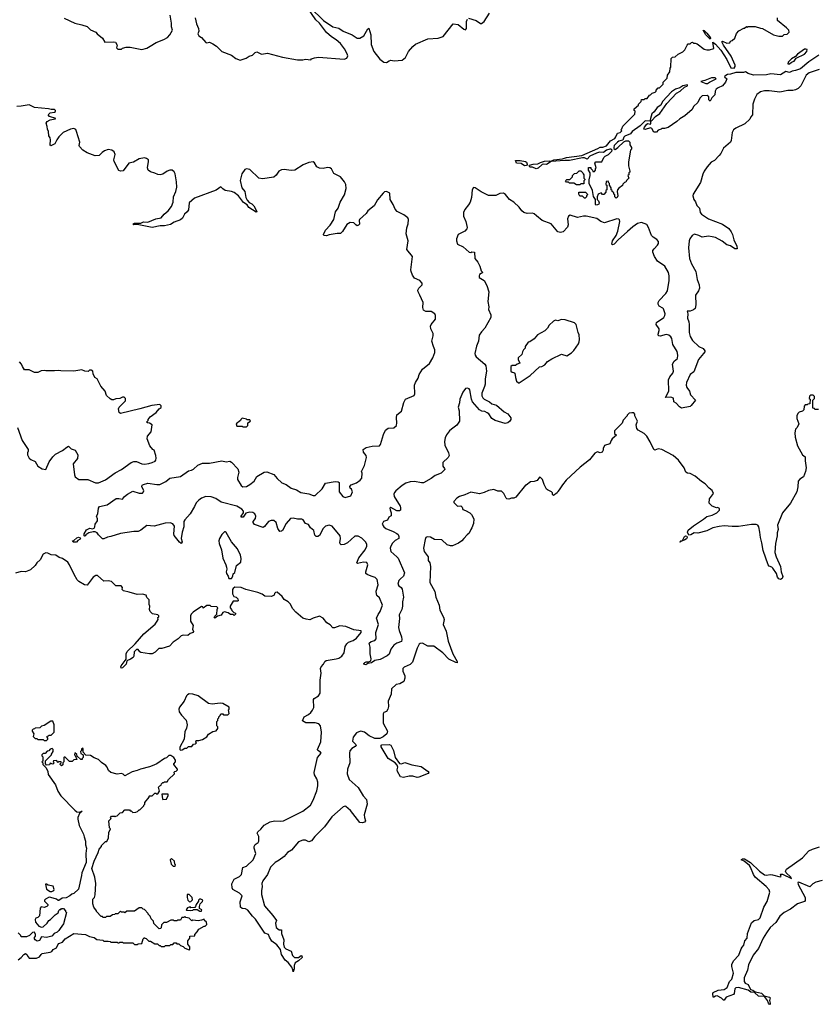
# Model space of a CAD drawing. Extents: x 2206940 to 2356632, y 511582 to 673215.
# Tile 207 of 228: x 2331709 to 2340783, y 617722 to 628906. Entities that reach past the tile are written whole.
import ezdxf

# ---------------------------------------------------------------- set-up
doc = ezdxf.new("R2010")
doc.units = 0

msp = doc.modelspace()

# ---------------------------------------------------------------- linework, layer by layer
at = {"layer": '0CON10XD'}
for points in [[(2332215, 628924), (2332335, 628866), (2332415, 628849), (2332477, 628827), (2332515, 628789), (2332574, 628764), (2332588, 628745), (2332648, 628695), (2332675, 628651), (2332774, 628654), (2332799, 628649), (2332817, 628615), (2332810, 628585), (2332825, 628570), (2332865, 628570), (2332878, 628582), (2332918, 628592), (2332965, 628592), (2333095, 628568), (2333155, 628582), (2333190, 628605), (2333260, 628645), (2333345, 628680), (2333388, 628705), (2333416, 628734), (2333443, 628787), (2333433, 628823), (2333432, 628865), (2333417, 628957)], [(2333702, 628925), (2333717, 628857), (2333740, 628805), (2333744, 628775), (2333734, 628744), (2333744, 628724), (2333775, 628703), (2333825, 628647), (2333835, 628643), (2333865, 628650), (2333905, 628633), (2333944, 628604), (2334006, 628546), (2334114, 628504), (2334164, 628464), (2334215, 628446), (2334281, 628469), (2334315, 628493), (2334355, 628504), (2334385, 628533), (2334405, 628541), (2334456, 628516), (2334525, 628527), (2334695, 628481), (2334865, 628448), (2334925, 628450), (2334955, 628458), (2335015, 628450), (2335025, 628460), (2335058, 628472), (2335105, 628479), (2335395, 628456), (2335425, 628470), (2335436, 628495), (2335429, 628519), (2335398, 628575), (2335352, 628635), (2335305, 628677), (2335250, 628710), (2335195, 628762), (2335116, 628865), (2335074, 628904), (2334982, 629035)], [(2335010, 629045), (2335162, 628895), (2335265, 628826), (2335335, 628811), (2335385, 628777), (2335485, 628732), (2335544, 628695), (2335573, 628697), (2335617, 628723), (2335665, 628802), (2335675, 628808), (2335699, 628735), (2335704, 628624), (2335734, 628545), (2335799, 628459), (2335845, 628423), (2335875, 628421), (2335905, 628440), (2335925, 628447), (2335965, 628440), (2336055, 628447), (2336093, 628475), (2336127, 628545), (2336175, 628602), (2336205, 628627), (2336345, 628688), (2336465, 628694), (2336522, 628715), (2336635, 628860), (2336691, 628851), (2336755, 628798), (2336775, 628790), (2336786, 628804), (2336787, 628885), (2336795, 628910)], [(2336808, 628922), (2336895, 628897), (2336944, 628864), (2336955, 628863), (2336986, 628884), (2337045, 628978)], [(2338278, 627442), (2338305, 627458), (2338335, 627457), (2338376, 627474), (2338421, 627529), (2338469, 627555), (2338484, 627575), (2338502, 627618), (2338530, 627625), (2338550, 627645), (2338540, 627655), (2338550, 627665), (2338560, 627695), (2338698, 627832), (2338700, 627865), (2338690, 627875), (2338690, 627895), (2338740, 627935), (2338740, 627945), (2338770, 627975), (2338772, 627998), (2338805, 628000), (2338815, 628010), (2338838, 628012), (2338865, 628050), (2338877, 628053), (2338895, 628070), (2338928, 628082), (2338940, 628095), (2338940, 628105), (2338965, 628130), (2338978, 628132), (2339020, 628175), (2339020, 628195), (2339065, 628240), (2339070, 628275), (2339097, 628313), (2339100, 628355), (2339108, 628365), (2339110, 628465), (2339125, 628480), (2339158, 628482), (2339190, 628515), (2339245, 628540), (2339267, 628563), (2339293, 628617), (2339305, 628630), (2339325, 628630), (2339342, 628648), (2339355, 628650), (2339365, 628640), (2339385, 628640), (2339405, 628630), (2339485, 628572), (2339515, 628562), (2339545, 628562), (2339595, 628580), (2339585, 628650), (2339615, 628626), (2339675, 628559), (2339744, 628454), (2339788, 628358), (2339825, 628355), (2339838, 628375), (2339838, 628388), (2339791, 628491), (2339705, 628615), (2339688, 628655), (2339695, 628660), (2339745, 628638), (2339778, 628642), (2339785, 628660), (2339805, 628670), (2339833, 628697), (2339855, 628750), (2339880, 628780), (2339935, 628810), (2339945, 628810), (2339965, 628830), (2339975, 628820), (2339985, 628830), (2340065, 628828), (2340125, 628808), (2340147, 628807), (2340275, 628732), (2340335, 628720), (2340375, 628720), (2340393, 628737), (2340428, 628742), (2340450, 628765), (2340447, 628787), (2340423, 628813), (2340320, 628895), (2340320, 628925)], [(2339555, 628683), (2339505, 628735), (2339474, 628786), (2339485, 628783), (2339515, 628754), (2339545, 628715), (2339556, 628694), (2339555, 628683)], [(2340787, 628503), (2340675, 628427), (2340581, 628349), (2340525, 628327), (2340485, 628320), (2340455, 628307), (2340415, 628318), (2340355, 628281), (2340245, 628289), (2340195, 628280), (2340046, 628276), (2339985, 628293), (2339955, 628312), (2339934, 628306), (2339845, 628306), (2339785, 628288), (2339750, 628285), (2339720, 628265), (2339718, 628258), (2339742, 628235), (2339728, 628195), (2339696, 628154), (2339645, 628132), (2339622, 628115), (2339610, 628095), (2339607, 628053), (2339572, 628018), (2339555, 627980), (2339540, 627995), (2339538, 628028), (2339520, 628045), (2339465, 628042), (2339438, 628015), (2339413, 627967), (2339365, 627918), (2339348, 627885), (2339265, 627812), (2339209, 627781), (2339175, 627750), (2339075, 627682), (2339035, 627670), (2339005, 627670), (2338998, 627662), (2338965, 627650), (2338945, 627630), (2338915, 627630), (2338890, 627670), (2338875, 627679), (2338815, 627660), (2338802, 627662), (2338807, 627685), (2338835, 627720), (2338845, 627728), (2338875, 627720), (2338878, 627725), (2338878, 627748), (2338872, 627752), (2338815, 627756), (2338759, 627701), (2338666, 627635), (2338649, 627611), (2338585, 627584), (2338575, 627573), (2338562, 627538), (2338517, 627525), (2338502, 627515), (2338465, 627476), (2338459, 627455), (2338461, 627441), (2338475, 627432), (2338506, 627454), (2338573, 627517), (2338595, 627528), (2338625, 627530), (2338640, 627515), (2338640, 627485), (2338660, 627455), (2338660, 627435), (2338650, 627425), (2338627, 627293), (2338627, 627247), (2338640, 627185), (2338640, 627175), (2338630, 627165), (2338630, 627145), (2338620, 627135), (2338630, 627105), (2338602, 627078), (2338595, 627060), (2338582, 627058), (2338562, 627038), (2338558, 627022), (2338517, 626993), (2338502, 626975), (2338498, 626955), (2338506, 626905), (2338497, 626885), (2338485, 626880), (2338470, 626895), (2338470, 626915), (2338460, 626925), (2338458, 626938), (2338440, 626955), (2338440, 626965), (2338430, 626975), (2338430, 626995), (2338410, 627025), (2338410, 627045), (2338400, 627055), (2338400, 627065), (2338395, 627070), (2338372, 627068), (2338370, 627035), (2338380, 627025), (2338380, 626975), (2338370, 626965), (2338370, 626945), (2338345, 626920), (2338332, 626922), (2338315, 626940), (2338280, 626925), (2338270, 626895), (2338270, 626865), (2338287, 626847), (2338293, 626825), (2338288, 626812), (2338275, 626801), (2338255, 626800), (2338250, 626805), (2338250, 626865), (2338228, 626898), (2338218, 626965), (2338180, 627045), (2338180, 627085), (2338192, 627135), (2338190, 627165), (2338170, 627195), (2338173, 627227), (2338198, 627228), (2338200, 627215), (2338218, 627198), (2338222, 627182), (2338238, 627182), (2338250, 627195), (2338250, 627215), (2338260, 627225), (2338242, 627278), (2338255, 627290), (2338325, 627290), (2338345, 627340), (2338360, 627355), (2338400, 627375), (2338436, 627414), (2338440, 627425), (2338430, 627435), (2338415, 627436), (2338375, 627422), (2338342, 627398), (2338295, 627401), (2338262, 627388), (2338188, 627355), (2338155, 627320), (2338125, 627336), (2338102, 627338), (2337955, 627305), (2337903, 627307), (2337746, 627294), (2337695, 627260), (2337664, 627266), (2337645, 627262), (2337600, 627220), (2337577, 627213), (2337535, 627231), (2337505, 627231), (2337496, 627245), (2337502, 627255), (2337544, 627266), (2337595, 627270), (2337625, 627285), (2337673, 627297), (2337723, 627303), (2337745, 627297), (2337778, 627315), (2337875, 627326), (2337921, 627339), (2338095, 627363), (2338278, 627442)], [(2340455, 628404), (2340478, 628422), (2340507, 628433), (2340531, 628469), (2340626, 628514), (2340652, 628545), (2340656, 628566), (2340642, 628572), (2340625, 628570), (2340546, 628514), (2340525, 628487), (2340480, 628460), (2340442, 628425), (2340437, 628405), (2340455, 628404)], [(2340791, 628339), (2340679, 628301), (2340645, 628275), (2340585, 628155), (2340555, 628126), (2340525, 628108), (2340495, 628102), (2340435, 628102), (2340345, 628082), (2340225, 628098), (2340172, 628098), (2340125, 628085), (2340085, 628055), (2340057, 628003), (2340039, 627945), (2340036, 627824), (2340015, 627802), (2340004, 627775), (2339947, 627723), (2339845, 627674), (2339820, 627655), (2339803, 627625), (2339792, 627535), (2339784, 627515), (2339705, 627448), (2339675, 627385), (2339658, 627365), (2339602, 627308), (2339565, 627286), (2339519, 627235), (2339484, 627185), (2339469, 627151), (2339444, 627055), (2339360, 626925), (2339357, 626905), (2339370, 626865), (2339388, 626838), (2339404, 626795), (2339431, 626765), (2339441, 626715), (2339456, 626695), (2339535, 626643), (2339695, 626584), (2339765, 626535), (2339794, 626495), (2339806, 626466), (2339822, 626405), (2339856, 626335), (2339859, 626305), (2339835, 626303), (2339785, 626339), (2339745, 626347), (2339691, 626391), (2339615, 626430), (2339575, 626441), (2339535, 626446), (2339465, 626435), (2339425, 626455), (2339375, 626469), (2339350, 626455), (2339324, 626416), (2339315, 626395), (2339308, 626315), (2339318, 626195), (2339342, 626132), (2339393, 626045), (2339405, 625955), (2339430, 625895), (2339434, 625855), (2339423, 625825), (2339389, 625775), (2339392, 625668), (2339384, 625625), (2339365, 625609), (2339325, 625597), (2339292, 625595), (2339300, 625565), (2339295, 625515), (2339312, 625475), (2339315, 625445), (2339314, 625354), (2339327, 625307), (2339355, 625262), (2339425, 625193), (2339475, 625170), (2339493, 625145), (2339493, 625135), (2339480, 625115), (2339422, 625045), (2339369, 624905), (2339325, 624876), (2339285, 624785), (2339281, 624755), (2339290, 624730), (2339319, 624685), (2339332, 624645), (2339388, 624585), (2339340, 624525), (2339325, 624514), (2339230, 624495), (2339205, 624507), (2339169, 624549), (2339140, 624565), (2339136, 624606), (2339108, 624618), (2339048, 624615), (2339086, 624685), (2339081, 624815), (2339095, 624850), (2339128, 624892), (2339136, 624915), (2339125, 624995), (2339145, 625028), (2339182, 625058), (2339188, 625095), (2339178, 625138), (2339128, 625215), (2339117, 625285), (2339108, 625305), (2339085, 625324), (2339055, 625330), (2338985, 625313), (2338966, 625316), (2338962, 625335), (2338975, 625375), (2338976, 625394), (2338941, 625445), (2338943, 625465), (2339026, 625525), (2339039, 625545), (2339042, 625565), (2339025, 625620), (2339015, 625631), (2338975, 625652), (2338964, 625675), (2338964, 625695), (2338974, 625715), (2339052, 625795), (2339069, 625825), (2339088, 625945), (2339088, 625995), (2339080, 626035), (2339040, 626105), (2338955, 626163), (2338920, 626215), (2338904, 626265), (2338904, 626285), (2338916, 626305), (2338956, 626345), (2338966, 626365), (2338966, 626385), (2338949, 626409), (2338906, 626436), (2338886, 626456), (2338855, 626547), (2338835, 626581), (2338775, 626601), (2338728, 626592), (2338676, 626554), (2338615, 626499), (2338509, 626405), (2338465, 626356), (2338445, 626350), (2338437, 626357), (2338443, 626395), (2338485, 626455), (2338506, 626505), (2338528, 626615), (2338525, 626632), (2338515, 626641), (2338495, 626644), (2338355, 626600), (2338313, 626613), (2338267, 626647), (2338145, 626675), (2338115, 626676), (2338045, 626659), (2337965, 626685), (2337945, 626673), (2337932, 626645), (2337939, 626575), (2337932, 626548), (2337884, 626496), (2337855, 626487), (2337825, 626498), (2337748, 626588), (2337645, 626626), (2337582, 626678), (2337555, 626701), (2337535, 626710), (2337475, 626703), (2337435, 626717), (2337415, 626734), (2337385, 626778), (2337325, 626832), (2337273, 626863), (2337230, 626920), (2337205, 626937), (2337165, 626932), (2337120, 626910), (2337035, 626910), (2336951, 626951), (2336885, 626996), (2336865, 627001), (2336851, 626975), (2336843, 626885), (2336828, 626835), (2336809, 626801), (2336765, 626751), (2336750, 626715), (2336752, 626675), (2336776, 626615), (2336792, 626545), (2336789, 626531), (2336765, 626504), (2336689, 626465), (2336671, 626415), (2336671, 626395), (2336684, 626355), (2336746, 626325), (2336815, 626267), (2336835, 626262), (2336845, 626270), (2336877, 626267), (2336881, 626195), (2336915, 626153), (2336938, 626105), (2336953, 626053), (2336970, 626035), (2336935, 626010), (2336928, 625995), (2336928, 625978), (2336988, 625945), (2337017, 625887), (2337040, 625815), (2337028, 625705), (2337038, 625645), (2337036, 625615), (2337063, 625555), (2337063, 625525), (2336995, 625401), (2336955, 625361), (2336928, 625322), (2336920, 625255), (2336898, 625199), (2336880, 625115), (2336883, 625095), (2336897, 625077), (2336994, 624994), (2337005, 624975), (2337013, 624915), (2336997, 624825), (2336998, 624765), (2336991, 624739)], [(2338885, 627758), (2338895, 627763), (2338934, 627805), (2338981, 627839), (2339061, 627955), (2339170, 628070), (2339212, 628095), (2339262, 628138), (2339296, 628154), (2339298, 628165), (2339245, 628154), (2339208, 628132), (2339162, 628115), (2339115, 628085), (2339014, 627976), (2338992, 627935), (2338951, 627909), (2338919, 627861), (2338893, 627835), (2338875, 627785), (2338873, 627763), (2338885, 627758)], [(2339505, 628180), (2339525, 628182), (2339545, 628198), (2339622, 628235), (2339610, 628245), (2339570, 628245), (2339495, 628216), (2339448, 628205), (2339505, 628180)], [(2334115, 626956), (2334045, 626966), (2334017, 626985), (2333995, 627009), (2333942, 626968), (2333695, 626877), (2333635, 626825), (2333625, 626745), (2333613, 626725), (2333580, 626695), (2333559, 626651), (2333535, 626631), (2333465, 626605), (2333422, 626578), (2333355, 626564), (2333305, 626563), (2333215, 626547), (2333045, 626580), (2333004, 626574), (2332993, 626583), (2333015, 626596), (2333085, 626596), (2333115, 626611), (2333165, 626606), (2333255, 626643), (2333315, 626654), (2333352, 626695), (2333396, 626735), (2333435, 626785), (2333454, 626835), (2333458, 626895), (2333483, 626955), (2333493, 627005), (2333489, 627065), (2333475, 627155), (2333465, 627177), (2333440, 627195), (2333415, 627197), (2333385, 627186), (2333335, 627150), (2333305, 627144), (2333277, 627147), (2333244, 627164), (2333195, 627176), (2333169, 627195), (2333159, 627225), (2333174, 627295), (2333171, 627315), (2333150, 627330), (2333125, 627336), (2333065, 627324), (2333003, 627287), (2332948, 627275), (2332885, 627188), (2332854, 627184), (2332835, 627192), (2332782, 627295), (2332779, 627315), (2332793, 627375), (2332781, 627405), (2332755, 627425), (2332715, 627431), (2332671, 627415), (2332645, 627398), (2332611, 627365), (2332565, 627359), (2332475, 627393), (2332426, 627425), (2332390, 627465), (2332386, 627475), (2332391, 627515), (2332355, 627635), (2332345, 627657), (2332325, 627668), (2332285, 627662), (2332203, 627625), (2332154, 627575), (2332129, 627541), (2332107, 627495), (2332062, 627472), (2332054, 627485), (2332060, 627540), (2332054, 627564), (2332038, 627585), (2332036, 627636), (2332024, 627664), (2332022, 627692), (2332008, 627732), (2332021, 627749), (2332055, 627768), (2332112, 627778), (2332120, 627785), (2332048, 627808), (2332032, 627825), (2332054, 627846), (2332106, 627854), (2332116, 627864), (2332116, 627875), (2332105, 627885), (2332065, 627885), (2332035, 627895), (2331878, 627908), (2331815, 627940), (2331725, 627922), (2331675, 627920)], [(2336991, 624739), (2336958, 624665), (2336961, 624635), (2336970, 624610), (2336985, 624595), (2337045, 624566), (2337075, 624544), (2337125, 624527), (2337213, 624453), (2337255, 624429), (2337290, 624385), (2337289, 624365), (2337276, 624345), (2337255, 624327), (2337225, 624319), (2337110, 624355), (2337075, 624375), (2337038, 624428), (2337022, 624442), (2336995, 624454), (2336959, 624459), (2336935, 624473), (2336855, 624565), (2336844, 624594), (2336822, 624702), (2336814, 624714), (2336795, 624721), (2336775, 624715), (2336742, 624675), (2336711, 624595), (2336707, 624555), (2336692, 624505), (2336701, 624465), (2336705, 624347), (2336675, 624301), (2336614, 624256), (2336594, 624236), (2336560, 624190), (2336544, 624155), (2336535, 624115), (2336538, 624075), (2336582, 623985), (2336589, 623955), (2336578, 623932), (2336518, 623875), (2336518, 623835), (2336537, 623807), (2336539, 623795), (2336497, 623755), (2336430, 623730), (2336385, 623693), (2336295, 623647), (2336275, 623645), (2336195, 623660), (2336145, 623658), (2336098, 623642), (2336055, 623614), (2335984, 623556), (2335966, 623534), (2335959, 623515), (2335965, 623490), (2336030, 623380), (2336036, 623365), (2336034, 623336), (2336025, 623329), (2335995, 623329), (2335925, 623366), (2335914, 623356), (2335919, 623339), (2335931, 623305), (2335928, 623272), (2335903, 623255), (2335888, 623222), (2335841, 623205), (2335828, 623175), (2335845, 623146), (2335869, 623125), (2335953, 623093), (2335995, 623071), (2336008, 623058), (2336017, 623035), (2336015, 623014), (2335975, 622992), (2335945, 622961), (2335924, 622926), (2335919, 622905), (2335925, 622864), (2335995, 622806), (2336008, 622788), (2336082, 622625), (2336071, 622585), (2336034, 622556), (2336017, 622535), (2336007, 622495), (2336015, 622475), (2336043, 622455), (2336056, 622436), (2336069, 622345), (2336057, 622295), (2336059, 622245), (2336050, 622205), (2336022, 622145), (2336024, 622105), (2336013, 622003), (2336019, 621969), (2336047, 621897), (2336052, 621865), (2336046, 621845), (2335995, 621826), (2335958, 621802), (2335924, 621755), (2335905, 621701), (2335885, 621681), (2335805, 621638), (2335745, 621628), (2335705, 621600), (2335665, 621592), (2335642, 621578), (2335620, 621585), (2335620, 621595), (2335630, 621605), (2335645, 621612), (2335677, 621613), (2335697, 621625), (2335701, 621645), (2335689, 621705), (2335690, 621780), (2335679, 621825), (2335704, 621845), (2335745, 621855), (2335760, 621875), (2335755, 621945), (2335784, 622035), (2335762, 622108), (2335780, 622150), (2335806, 622184), (2335831, 622255), (2335798, 622338), (2335767, 622365), (2335762, 622382), (2335759, 622415), (2335780, 622485), (2335769, 622549), (2335749, 622569), (2335704, 622584), (2335655, 622604), (2335642, 622615), (2335640, 622635), (2335663, 622715), (2335652, 622742), (2335615, 622745), (2335548, 622728), (2335538, 622735), (2335563, 622795), (2335635, 622885), (2335654, 622925), (2335652, 622945), (2335640, 622970), (2335595, 623018), (2335555, 623041), (2335515, 623039), (2335434, 622965), (2335395, 622946), (2335362, 622942), (2335351, 622951), (2335346, 622965), (2335355, 623015), (2335349, 623045), (2335258, 623155), (2335225, 623165), (2335185, 623155), (2335155, 623125), (2335115, 623049), (2335095, 623037), (2335076, 623036), (2335061, 623051), (2335051, 623105), (2335013, 623135), (2334992, 623172), (2334955, 623185), (2334928, 623225), (2334915, 623232), (2334865, 623232), (2334815, 623244), (2334785, 623239), (2334735, 623185), (2334695, 623105), (2334685, 623096), (2334665, 623094), (2334641, 623125), (2334621, 623195), (2334595, 623216), (2334565, 623216), (2334536, 623205), (2334491, 623149), (2334475, 623139), (2334375, 623174), (2334360, 623195), (2334360, 623205), (2334388, 623242), (2334392, 623265), (2334382, 623292), (2334357, 623307), (2334325, 623314), (2334278, 623302), (2334246, 623255), (2334224, 623254), (2334225, 623268), (2334253, 623305), (2334251, 623325), (2334231, 623345), (2334175, 623380), (2333996, 623425), (2333936, 623466), (2333883, 623487), (2333825, 623490), (2333775, 623471), (2333743, 623447), (2333713, 623417), (2333696, 623375), (2333645, 623292), (2333584, 623226), (2333572, 623205), (2333574, 623145), (2333553, 623085), (2333542, 623015), (2333556, 622975), (2333545, 622958), (2333525, 622970), (2333465, 623047), (2333460, 623065), (2333466, 623155), (2333449, 623179), (2333420, 623190), (2333363, 623187), (2333235, 623155), (2333155, 623159), (2333085, 623108), (2333055, 623093), (2333005, 623093), (2332855, 623071), (2332745, 623036), (2332705, 623029), (2332665, 623009), (2332651, 623011), (2332603, 623053), (2332588, 623078), (2332565, 623090), (2332545, 623090), (2332494, 623076), (2332460, 623055), (2332455, 623042), (2332445, 623040), (2332440, 623045), (2332443, 623067), (2332467, 623113), (2332505, 623130), (2332535, 623123), (2332555, 623132), (2332562, 623145), (2332568, 623175), (2332592, 623215), (2332592, 623235), (2332580, 623265), (2332597, 623295), (2332604, 623356), (2332615, 623378), (2332704, 623396), (2332804, 623466), (2332835, 623468), (2332875, 623459), (2332899, 623491), (2332933, 623517), (2332995, 623549), (2333067, 623527), (2333105, 623529), (2333117, 623543), (2333118, 623555), (2333095, 623605), (2333100, 623620), (2333115, 623628), (2333165, 623641), (2333265, 623626), (2333302, 623628), (2333370, 623660), (2333415, 623699), (2333535, 623719), (2333625, 623782), (2333662, 623788), (2333685, 623800), (2333734, 623845), (2333785, 623870), (2333865, 623868), (2334006, 623896), (2334055, 623884), (2334095, 623890), (2334115, 623880), (2334189, 623805), (2334197, 623765), (2334184, 623705), (2334185, 623685), (2334225, 623616), (2334245, 623600), (2334285, 623603), (2334325, 623625), (2334373, 623665), (2334405, 623716), (2334485, 623766), (2334515, 623770), (2334595, 623741), (2334633, 623693), (2334686, 623646), (2334735, 623626), (2334793, 623583), (2334855, 623565), (2334904, 623534), (2334995, 623521), (2335042, 623502), (2335065, 623502), (2335145, 623578), (2335185, 623641), (2335295, 623660), (2335328, 623658), (2335338, 623648), (2335339, 623545), (2335380, 623490), (2335405, 623478), (2335473, 623497), (2335492, 623545), (2335478, 623575), (2335462, 623585), (2335460, 623605), (2335475, 623622), (2335536, 623644), (2335578, 623675), (2335595, 623700), (2335600, 623755), (2335592, 623775), (2335625, 623842), (2335651, 623935), (2335646, 623956), (2335614, 623995), (2335613, 624025), (2335645, 624045), (2335715, 624062), (2335796, 624064), (2335808, 624082), (2335842, 624195), (2335866, 624244), (2335895, 624266), (2335960, 624270), (2335990, 624295), (2335994, 624325), (2335989, 624385), (2335994, 624416), (2336045, 624458), (2336073, 624557), (2336094, 624595), (2336192, 624638), (2336198, 624655), (2336194, 624755), (2336205, 624786), (2336237, 624833), (2336247, 624875), (2336286, 624935), (2336365, 624999), (2336404, 625065), (2336425, 625125), (2336427, 625155), (2336409, 625195), (2336392, 625255), (2336405, 625315), (2336405, 625342), (2336382, 625395), (2336377, 625425), (2336383, 625445), (2336432, 625505), (2336435, 625545), (2336424, 625565), (2336385, 625591), (2336323, 625593), (2336296, 625605), (2336289, 625635), (2336294, 625695), (2336256, 625775), (2336237, 625815), (2336234, 625835), (2336244, 625855), (2336280, 625895), (2336282, 625915), (2336254, 625944), (2336195, 625971), (2336172, 626005), (2336156, 626045), (2336154, 626065), (2336170, 626215), (2336108, 626295), (2336121, 626395), (2336099, 626475), (2336107, 626543), (2336124, 626586), (2336128, 626638), (2336117, 626657), (2336075, 626690), (2335999, 626729), (2335974, 626754), (2335953, 626805), (2335919, 626865), (2335914, 626935), (2335875, 626956), (2335855, 626949), (2335839, 626935), (2335775, 626861), (2335738, 626792), (2335665, 626736), (2335645, 626704), (2335571, 626635), (2335566, 626625), (2335568, 626582), (2335559, 626571), (2335545, 626566), (2335528, 626575), (2335505, 626600), (2335465, 626602), (2335425, 626580), (2335375, 626500), (2335355, 626479), (2335315, 626479), (2335226, 626464), (2335195, 626452), (2335166, 626456), (2335162, 626465), (2335183, 626517), (2335238, 626571), (2335279, 626635), (2335298, 626725), (2335326, 626765), (2335350, 626835), (2335401, 626915), (2335420, 626990), (2335414, 627035), (2335401, 627065), (2335355, 627120), (2335279, 627159), (2335250, 627210), (2335232, 627225), (2335205, 627228), (2335155, 627214), (2335115, 627219), (2335085, 627236), (2335060, 627280), (2335045, 627291), (2334995, 627283), (2334928, 627258), (2334835, 627196), (2334795, 627193), (2334715, 627205), (2334685, 627200), (2334653, 627185), (2334622, 627138), (2334595, 627118), (2334467, 627097), (2334427, 627107), (2334325, 627205), (2334287, 627213), (2334265, 627204), (2334234, 627155), (2334215, 627080), (2334233, 626995), (2334267, 626955), (2334280, 626885), (2334295, 626856), (2334315, 626828), (2334345, 626815), (2334370, 626790), (2334401, 626735), (2334402, 626725), (2334395, 626718), (2334311, 626771), (2334294, 626804), (2334250, 626830), (2334196, 626905), (2334145, 626944), (2334115, 626956)], [(2337445, 627247), (2337405, 627274), (2337355, 627277), (2337344, 627305), (2337397, 627307), (2337455, 627296), (2337467, 627287), (2337476, 627265), (2337474, 627255), (2337465, 627251), (2337445, 627247)], [(2338075, 627030), (2338035, 627030), (2338005, 627050), (2337955, 627050), (2337945, 627060), (2337922, 627062), (2337910, 627075), (2337925, 627090), (2337958, 627092), (2337988, 627122), (2337990, 627135), (2338012, 627158), (2338038, 627162), (2338065, 627190), (2338085, 627190), (2338108, 627168), (2338110, 627155), (2338120, 627145), (2338120, 627105), (2338130, 627095), (2338130, 627085), (2338120, 627075), (2338118, 627042), (2338085, 627040), (2338075, 627030)], [(2338135, 626880), (2338125, 626880), (2338105, 626900), (2338075, 626900), (2338060, 626925), (2338062, 626948), (2338138, 626948), (2338158, 626928), (2338160, 626915), (2338150, 626905), (2338148, 626892), (2338135, 626880)], [(2337385, 624780), (2337507, 624863), (2337615, 624962), (2337642, 624968), (2337674, 624986), (2337705, 625022), (2337756, 625054), (2337865, 625107), (2337925, 625087), (2337978, 625122), (2338005, 625148), (2338058, 625225), (2338067, 625245), (2338070, 625275), (2338067, 625325), (2338054, 625354), (2338032, 625445), (2338014, 625464), (2337908, 625498), (2337865, 625501), (2337825, 625486), (2337795, 625492), (2337775, 625482), (2337725, 625438), (2337705, 625402), (2337675, 625370), (2337594, 625326), (2337555, 625282), (2337505, 625248), (2337485, 625242), (2337453, 625195), (2337452, 625175), (2337432, 625155), (2337422, 625135), (2337416, 625104), (2337372, 625065), (2337372, 625045), (2337390, 625005), (2337360, 624995), (2337342, 624978), (2337303, 624977), (2337290, 624965), (2337290, 624915), (2337303, 624903), (2337325, 624900), (2337335, 624890), (2337343, 624843), (2337355, 624800), (2337375, 624780), (2337385, 624780)], [(2331685, 624272), (2331738, 624128), (2331804, 624025), (2331806, 624005), (2331797, 623985), (2331796, 623965), (2331816, 623926), (2331835, 623909), (2331885, 623886), (2331916, 623836), (2331965, 623803), (2332005, 623798), (2332043, 623885), (2332085, 623942), (2332115, 623972), (2332195, 624012), (2332245, 624052), (2332265, 624060), (2332295, 624030), (2332340, 624015), (2332370, 623965), (2332367, 623923), (2332318, 623862), (2332330, 623735), (2332338, 623715), (2332380, 623685), (2332484, 623684), (2332570, 623645), (2332605, 623646), (2332685, 623681), (2332795, 623759), (2332864, 623795), (2332975, 623876), (2333005, 623886), (2333035, 623886), (2333095, 623860), (2333125, 623858), (2333175, 623864), (2333214, 623876), (2333247, 623893), (2333255, 623902), (2333260, 623925), (2333256, 623956), (2333238, 624015), (2333220, 624025), (2333188, 624065), (2333158, 624145), (2333162, 624175), (2333202, 624225), (2333212, 624305), (2333185, 624322), (2333160, 624325), (2333150, 624335), (2333170, 624355), (2333170, 624365), (2333192, 624395), (2333258, 624445), (2333294, 624486), (2333315, 624500), (2333315, 624520), (2333300, 624535), (2333210, 624525), (2333075, 624486), (2332855, 624434), (2332840, 624445), (2332830, 624485), (2332838, 624505), (2332910, 624575), (2332910, 624605), (2332897, 624617), (2332875, 624618), (2332847, 624603), (2332802, 624598), (2332775, 624588), (2332755, 624588), (2332735, 624600), (2332696, 624636), (2332678, 624685), (2332632, 624742), (2332588, 624825), (2332562, 624842), (2332543, 624883), (2332538, 624915), (2332520, 624925), (2332500, 624925), (2332485, 624910), (2332448, 624912), (2332415, 624928), (2332325, 624912), (2332177, 624917), (2332145, 624923), (2332105, 624918), (2332005, 624918), (2331985, 624922), (2331954, 624916), (2331915, 624898), (2331877, 624897), (2331815, 624928), (2331765, 624930), (2331740, 624965), (2331730, 624995), (2331705, 625020)], [(2340785, 624480), (2340745, 624480), (2340738, 624488), (2340722, 624492), (2340720, 624585), (2340740, 624605), (2340740, 624625), (2340725, 624640), (2340695, 624640), (2340682, 624628), (2340680, 624605), (2340690, 624595), (2340688, 624542), (2340665, 624540), (2340655, 624530), (2340635, 624530), (2340623, 624517), (2340620, 624475), (2340605, 624460), (2340565, 624448), (2340549, 624431), (2340540, 624405), (2340538, 624375), (2340560, 624315), (2340542, 624275), (2340523, 624255), (2340517, 624215), (2340521, 624165), (2340547, 624065), (2340604, 623964), (2340635, 623940), (2340634, 623895), (2340643, 623815), (2340639, 623775), (2340616, 623715), (2340572, 623688), (2340555, 623665), (2340551, 623599), (2340540, 623545), (2340465, 623415), (2340375, 623305), (2340319, 623165), (2340327, 623115), (2340314, 623076), (2340314, 623044), (2340296, 622955), (2340290, 622855), (2340304, 622805), (2340352, 622695), (2340362, 622635), (2340381, 622581), (2340372, 622558), (2340355, 622548), (2340334, 622554), (2340320, 622575), (2340307, 622617), (2340265, 622676), (2340255, 622688), (2340225, 622699), (2340212, 622715), (2340155, 622875), (2340143, 622965), (2340125, 623025), (2340120, 623085), (2340106, 623146), (2340095, 623165), (2340075, 623172), (2340025, 623172), (2339875, 623149), (2339805, 623148), (2339715, 623156), (2339655, 623148), (2339585, 623133), (2339515, 623101), (2339415, 623073), (2339374, 623076), (2339336, 623054), (2339312, 623052), (2339298, 623085), (2339303, 623107), (2339364, 623156), (2339479, 623231), (2339516, 623264), (2339575, 623279), (2339630, 623305), (2339660, 623335), (2339660, 623355), (2339637, 623367), (2339625, 623362), (2339575, 623380), (2339542, 623415), (2339546, 623465), (2339592, 623525), (2339575, 623560), (2339544, 623584), (2339498, 623635), (2339455, 623662), (2339385, 623722), (2339325, 623752), (2339295, 623757), (2339276, 623766), (2339260, 623815), (2339195, 623903), (2339134, 623954), (2339005, 624024), (2338965, 624030), (2338925, 624017), (2338915, 624023), (2338872, 624112), (2338834, 624175), (2338804, 624204), (2338735, 624242), (2338722, 624262), (2338714, 624304), (2338727, 624345), (2338698, 624408), (2338697, 624427), (2338685, 624440), (2338665, 624440), (2338633, 624437), (2338610, 624415), (2338610, 624405), (2338564, 624356), (2338556, 624324), (2338468, 624235), (2338466, 624206), (2338490, 624185), (2338442, 624145), (2338428, 624125), (2338415, 624090), (2338355, 624070), (2338338, 624035), (2338337, 624015), (2338328, 623995), (2338305, 623988), (2338275, 623997), (2338245, 623982), (2338183, 623907), (2338076, 623824), (2337917, 623675), (2337875, 623622), (2337840, 623565), (2337822, 623548), (2337815, 623530), (2337775, 623500), (2337763, 623513), (2337762, 623532), (2337753, 623543), (2337704, 623564), (2337694, 623574), (2337667, 623625), (2337650, 623685), (2337627, 623707), (2337615, 623708), (2337587, 623673), (2337555, 623660), (2337513, 623657), (2337465, 623620), (2337455, 623620), (2337345, 623482), (2337325, 623472), (2337295, 623472), (2337265, 623458), (2337245, 623462), (2337235, 623473), (2337211, 623525), (2337185, 623550), (2337142, 623552), (2337095, 623569), (2337035, 623559), (2336986, 623534), (2336935, 623519), (2336835, 623541), (2336765, 623509), (2336705, 623490), (2336677, 623473), (2336640, 623435), (2336642, 623422), (2336685, 623380), (2336720, 623385), (2336735, 623370), (2336745, 623342), (2336775, 623332), (2336822, 623305), (2336842, 623285), (2336868, 623235), (2336866, 623184), (2336847, 623133), (2336833, 623117), (2336816, 623074), (2336794, 623056), (2336756, 623014)], [(2334285, 624280), (2334300, 624295), (2334302, 624328), (2334330, 624345), (2334325, 624360), (2334295, 624360), (2334287, 624367), (2334235, 624380), (2334220, 624365), (2334218, 624352), (2334170, 624315), (2334175, 624290), (2334235, 624290), (2334245, 624280), (2334285, 624280)], [(2336756, 623014), (2336732, 622985), (2336695, 622960), (2336625, 622931), (2336605, 622929), (2336565, 622941), (2336505, 622998), (2336421, 623001), (2336375, 623028), (2336337, 623033), (2336324, 623026), (2336315, 623000), (2336297, 622905), (2336304, 622864), (2336348, 622805), (2336350, 622765), (2336368, 622735), (2336376, 622696), (2336367, 622515), (2336425, 622410), (2336436, 622345), (2336474, 622255), (2336481, 622201), (2336525, 622120), (2336530, 622095), (2336521, 622035), (2336555, 621960), (2336576, 621846), (2336632, 621702), (2336681, 621615), (2336678, 621602), (2336665, 621604), (2336585, 621644), (2336515, 621715), (2336415, 621791), (2336345, 621791), (2336285, 621824), (2336258, 621822), (2336246, 621814), (2336223, 621767), (2336172, 621608), (2336145, 621583), (2336079, 621551), (2336063, 621535), (2336063, 621505), (2336084, 621455), (2336084, 621426), (2336075, 621390), (2336028, 621362), (2335985, 621356), (2335932, 621305), (2335931, 621245), (2335894, 621165), (2335898, 621105), (2335892, 621075), (2335875, 621049), (2335845, 621036), (2335838, 621022), (2335838, 620915), (2335887, 620825), (2335879, 620795), (2335839, 620761), (2335799, 620741), (2335742, 620742), (2335681, 620771), (2335625, 620815), (2335585, 620824), (2335561, 620819), (2335534, 620806), (2335499, 620755), (2335490, 620710), (2335529, 620675), (2335530, 620665), (2335519, 620651), (2335481, 620629), (2335460, 620600), (2335455, 620575), (2335458, 620465), (2335432, 620395), (2335429, 620339), (2335452, 620275), (2335554, 620184), (2335612, 620092), (2335649, 620049), (2335656, 619995), (2335623, 619875), (2335625, 619845), (2335636, 619805), (2335625, 619791), (2335605, 619782), (2335575, 619789), (2335467, 619925), (2335415, 619970), (2335405, 619974), (2335384, 619966), (2335255, 619851), (2335172, 619738), (2335062, 619628), (2335025, 619578), (2334995, 619568), (2334956, 619586), (2334926, 619586), (2334875, 619569), (2334796, 619475), (2334752, 619445), (2334715, 619402), (2334655, 619359), (2334610, 619335), (2334559, 619281), (2334524, 619195), (2334471, 619125), (2334459, 619095), (2334463, 619055), (2334455, 619015), (2334458, 618968), (2334490, 618840), (2334585, 618732), (2334626, 618675), (2334614, 618645), (2334624, 618594), (2334655, 618568), (2334685, 618570), (2334683, 618525), (2334711, 618455), (2334708, 618405), (2334715, 618371), (2334734, 618354), (2334795, 618326), (2334807, 618277), (2334832, 618255), (2334877, 618253), (2334905, 618277), (2334915, 618273), (2334920, 618255), (2334878, 618215), (2334838, 618192), (2334827, 618165), (2334826, 618124), (2334815, 618090), (2334812, 618115), (2334800, 618145), (2334759, 618199), (2334726, 618225), (2334685, 618289), (2334673, 618345), (2334629, 618399), (2334575, 618440), (2334546, 618485), (2334537, 618517), (2334495, 618532), (2334425, 618633), (2334389, 618689), (2334355, 618722), (2334301, 618791), (2334275, 618806), (2334235, 618809), (2334216, 618825), (2334212, 618885), (2334235, 618955), (2334206, 618986), (2334132, 619025), (2334121, 619045), (2334118, 619092), (2334147, 619145), (2334207, 619173), (2334230, 619195), (2334245, 619276), (2334285, 619291), (2334361, 619365), (2334390, 619435), (2334373, 619495), (2334374, 619516), (2334385, 619538), (2334418, 619562), (2334424, 619575), (2334427, 619627), (2334407, 619665), (2334415, 619683), (2334449, 619711), (2334485, 619757), (2334554, 619795), (2334605, 619806), (2334675, 619803), (2334705, 619808), (2334925, 619918), (2335013, 619985), (2335045, 620041), (2335085, 620146), (2335097, 620205), (2335096, 620245), (2335086, 620285), (2335059, 620329), (2335056, 620355), (2335092, 620525), (2335133, 620575), (2335127, 620587), (2335096, 620605), (2335093, 620615), (2335131, 620705), (2335137, 620815), (2335126, 620886), (2335109, 620909), (2335065, 620921), (2334961, 620921), (2334922, 620942), (2334941, 620989), (2334992, 621015), (2335016, 621035), (2335037, 621063), (2335049, 621095), (2335046, 621185), (2335053, 621196), (2335104, 621226), (2335121, 621255), (2335121, 621405), (2335133, 621485), (2335128, 621535), (2335133, 621555), (2335159, 621585), (2335175, 621616), (2335191, 621629), (2335305, 621645), (2335336, 621655), (2335368, 621675), (2335397, 621715), (2335406, 621785), (2335424, 621816), (2335445, 621836), (2335496, 621854), (2335535, 621880), (2335587, 621945), (2335590, 621965), (2335505, 621976), (2335415, 622014), (2335345, 622023), (2335285, 621998), (2335268, 621998), (2335235, 622032), (2335198, 622055), (2335155, 622108), (2335115, 622132), (2335045, 622110), (2335005, 622088), (2334965, 622097), (2334925, 622110), (2334847, 622175), (2334808, 622218), (2334785, 622268), (2334758, 622295), (2334712, 622322), (2334692, 622355), (2334635, 622402), (2334615, 622400), (2334605, 622390), (2334599, 622371), (2334570, 622355), (2334495, 622358), (2334465, 622380), (2334415, 622400), (2334280, 622435), (2334225, 622458), (2334155, 622460), (2334133, 622447), (2334128, 622435), (2334128, 622385), (2334140, 622355), (2334170, 622345), (2334188, 622328), (2334190, 622305), (2334185, 622300), (2334135, 622300), (2334100, 622245), (2334100, 622225), (2334117, 622207), (2334120, 622195), (2334142, 622172), (2334160, 622165), (2334160, 622155), (2334145, 622140), (2334135, 622150), (2334105, 622150), (2334079, 622169), (2334035, 622180), (2334015, 622172), (2333996, 622144), (2333958, 622132), (2333925, 622110), (2333920, 622115), (2333925, 622130), (2333950, 622155), (2333952, 622205), (2333960, 622225), (2333948, 622238), (2333885, 622240), (2333872, 622252), (2333835, 622253), (2333795, 622222), (2333788, 622238), (2333775, 622240), (2333678, 622175), (2333658, 622155), (2333648, 622135), (2333650, 622075), (2333678, 622025), (2333673, 621985), (2333682, 621955), (2333678, 621945), (2333646, 621934), (2333619, 621911), (2333565, 621917), (2333545, 621908), (2333508, 621872), (2333453, 621835), (2333411, 621789), (2333325, 621762), (2333288, 621762), (2333248, 621722), (2333215, 621704), (2333185, 621703), (2333085, 621720), (2333073, 621725), (2333055, 621753), (2333035, 621753), (2333008, 621725), (2333004, 621676), (2332997, 621663), (2332968, 621642), (2332927, 621623), (2332918, 621585), (2332875, 621543), (2332861, 621541), (2332856, 621555), (2332861, 621565), (2332917, 621643), (2332918, 621705), (2332929, 621731), (2333020, 621815), (2333118, 621932), (2333248, 622042), (2333272, 622075), (2333282, 622095), (2333280, 622115), (2333290, 622125), (2333290, 622135), (2333278, 622148), (2333218, 622158), (2333190, 622185), (2333182, 622205), (2333188, 622245), (2333180, 622265), (2333180, 622315), (2333152, 622342), (2333145, 622370), (2333105, 622382), (2333045, 622378), (2332954, 622404), (2332888, 622418), (2332873, 622433), (2332877, 622457), (2332860, 622475), (2332800, 622475), (2332750, 622525), (2332715, 622532), (2332665, 622530), (2332592, 622592), (2332575, 622592), (2332545, 622573), (2332475, 622484), (2332445, 622486), (2332381, 622525), (2332361, 622545), (2332326, 622605), (2332275, 622714), (2332254, 622745), (2332195, 622787), (2332159, 622799), (2332118, 622825), (2332065, 622826), (2332028, 622848), (2332005, 622852), (2331975, 622836), (2331940, 622770), (2331905, 622736), (2331884, 622705), (2331831, 622659), (2331775, 622633), (2331725, 622639), (2331660, 622620)], [(2332315, 622970), (2332310, 622985), (2332325, 622990), (2332358, 623022), (2332375, 623028), (2332395, 623020), (2332400, 623015), (2332396, 623004), (2332371, 622989), (2332355, 622972), (2332315, 622970)], [(2334115, 622560), (2334130, 622585), (2334135, 622610), (2334152, 622628), (2334173, 622705), (2334220, 622745), (2334226, 622785), (2334216, 622825), (2334184, 622895), (2334114, 622974), (2334055, 623080), (2334045, 623090), (2334035, 623090), (2334005, 623060), (2333980, 623015), (2333971, 622985), (2333974, 622955), (2334003, 622885), (2334015, 622790), (2334052, 622715), (2334059, 622689), (2334063, 622665), (2334053, 622635), (2334057, 622615), (2334076, 622586), (2334085, 622560), (2334115, 622560)], [(2339215, 622972), (2339210, 622975), (2339220, 622985), (2339240, 622990), (2339263, 623037), (2339275, 623042), (2339288, 623038), (2339291, 623025), (2339285, 623011), (2339265, 622997), (2339220, 622980), (2339215, 622972)], [(2333535, 620610), (2333555, 620612), (2333585, 620630), (2333608, 620632), (2333625, 620650), (2333665, 620650), (2333682, 620678), (2333705, 620680), (2333718, 620692), (2333710, 620705), (2333712, 620718), (2333745, 620720), (2333785, 620732), (2333835, 620762), (2333855, 620792), (2333905, 620820), (2333940, 620830), (2333960, 620855), (2333960, 620875), (2333950, 620885), (2333950, 620935), (2333960, 620945), (2333960, 620965), (2333970, 620975), (2333972, 620988), (2333988, 621002), (2333995, 621020), (2334015, 621020), (2334025, 621010), (2334075, 621010), (2334088, 621025), (2334082, 621068), (2334090, 621075), (2334088, 621098), (2334015, 621140), (2333985, 621142), (2333895, 621132), (2333855, 621138), (2333738, 621225), (2333675, 621246), (2333635, 621247), (2333615, 621238), (2333603, 621225), (2333576, 621164), (2333524, 621096), (2333518, 621075), (2333520, 621045), (2333547, 621007), (2333601, 620951), (2333612, 620895), (2333605, 620860), (2333584, 620816), (2333576, 620734), (2333528, 620642), (2333530, 620615), (2333535, 620610)], [(2332015, 620720), (2332030, 620735), (2332030, 620745), (2332020, 620755), (2332022, 620768), (2332035, 620770), (2332045, 620780), (2332065, 620780), (2332100, 620815), (2332100, 620895), (2332087, 620937), (2332063, 620937), (2331985, 620890), (2331955, 620880), (2331937, 620863), (2331885, 620860), (2331878, 620852), (2331862, 620848), (2331850, 620835), (2331850, 620825), (2331870, 620795), (2331860, 620765), (2331885, 620740), (2331905, 620740), (2331915, 620730), (2331975, 620730), (2331985, 620720), (2332015, 620720)], [(2336071, 620299), (2336035, 620308), (2336002, 620365), (2335999, 620385), (2336006, 620416), (2335999, 620439), (2335976, 620466), (2335895, 620515), (2335814, 620645), (2335815, 620665), (2335825, 620670), (2335905, 620675), (2335927, 620667), (2335957, 620607), (2335975, 620525), (2336025, 620458), (2336045, 620454), (2336085, 620469), (2336165, 620441), (2336270, 620425), (2336351, 620365), (2336359, 620355), (2336350, 620345), (2336245, 620303), (2336225, 620300), (2336175, 620312), (2336135, 620312), (2336071, 620299)], [(2331692, 618228), (2331726, 618254), (2331755, 618287), (2331775, 618298), (2331789, 618289), (2331805, 618260), (2331818, 618248), (2331900, 618245), (2331935, 618260), (2331951, 618289), (2331965, 618300), (2332056, 618314), (2332075, 618322), (2332090, 618345), (2332126, 618364), (2332142, 618398), (2332155, 618412), (2332195, 618430), (2332225, 618468), (2332325, 618527), (2332457, 618517), (2332503, 618493), (2332555, 618480), (2332585, 618460), (2332655, 618450), (2332665, 618440), (2332715, 618440), (2332737, 618437), (2332745, 618430), (2332815, 618430), (2332825, 618420), (2332835, 618420), (2332845, 618430), (2332875, 618430), (2332885, 618420), (2332995, 618420), (2333015, 618400), (2333045, 618400), (2333055, 618410), (2333098, 618412), (2333112, 618468), (2333125, 618480), (2333132, 618472), (2333145, 618470), (2333175, 618440), (2333195, 618440), (2333245, 618410), (2333275, 618410), (2333295, 618390), (2333305, 618390), (2333315, 618380), (2333355, 618380), (2333365, 618390), (2333415, 618390), (2333425, 618400), (2333448, 618402), (2333465, 618420), (2333485, 618420), (2333495, 618410), (2333518, 618408), (2333535, 618390), (2333565, 618380), (2333585, 618360), (2333635, 618340), (2333640, 618345), (2333640, 618375), (2333620, 618405), (2333620, 618445), (2333640, 618475), (2333642, 618498), (2333698, 618502), (2333700, 618515), (2333726, 618544), (2333744, 618576), (2333805, 618610), (2333815, 618610), (2333835, 618630), (2333830, 618655), (2333810, 618675), (2333805, 618690), (2333775, 618678), (2333735, 618672), (2333675, 618678), (2333665, 618672), (2333635, 618700), (2333595, 618710), (2333585, 618720), (2333575, 618710), (2333552, 618708), (2333535, 618680), (2333505, 618680), (2333495, 618670), (2333465, 618670), (2333455, 618680), (2333425, 618680), (2333375, 618650), (2333345, 618650), (2333320, 618625), (2333318, 618592), (2333308, 618582), (2333295, 618580), (2333232, 618642), (2333228, 618668), (2333202, 618692), (2333190, 618725), (2333170, 618745), (2333170, 618755), (2333128, 618798), (2333112, 618802), (2333095, 618820), (2333065, 618820), (2333015, 618780), (2332925, 618780), (2332905, 618760), (2332895, 618770), (2332865, 618770), (2332855, 618780), (2332825, 618750), (2332795, 618750), (2332788, 618742), (2332765, 618740), (2332735, 618720), (2332695, 618720), (2332685, 618710), (2332655, 618710), (2332648, 618718), (2332635, 618720), (2332580, 618775), (2332580, 618785), (2332552, 618825), (2332540, 618865), (2332540, 618915), (2332560, 618935), (2332568, 618965), (2332572, 619095), (2332562, 619168), (2332530, 619265), (2332555, 619350), (2332602, 619445), (2332610, 619485), (2332640, 619515), (2332640, 619525), (2332685, 619570), (2332697, 619573), (2332718, 619615), (2332722, 619675), (2332740, 619715), (2332730, 619725), (2332722, 619805), (2332748, 619832), (2332742, 619845), (2332752, 619858), (2332785, 619860), (2332795, 619850), (2332802, 619858), (2332818, 619862), (2332852, 619898), (2332878, 619902), (2332905, 619930), (2332955, 619930), (2332965, 619920), (2332975, 619920), (2332995, 619900), (2333027, 619903), (2333048, 619912), (2333065, 619930), (2333075, 619930), (2333120, 619975), (2333120, 619985), (2333130, 619995), (2333130, 620015), (2333180, 620075), (2333180, 620085), (2333185, 620090), (2333215, 620090), (2333245, 620120), (2333255, 620120), (2333265, 620110), (2333278, 620112), (2333298, 620145), (2333285, 620190), (2333300, 620205), (2333315, 620210), (2333320, 620225), (2333335, 620240), (2333345, 620240), (2333355, 620250), (2333385, 620250), (2333400, 620275), (2333468, 620342), (2333462, 620358), (2333472, 620368), (2333488, 620372), (2333500, 620385), (2333500, 620395), (2333460, 620445), (2333460, 620455), (2333480, 620475), (2333478, 620495), (2333460, 620525), (2333425, 620550), (2333405, 620547), (2333378, 620522), (2333355, 620513), (2333266, 620454), (2333215, 620430), (2333185, 620418), (2333080, 620395), (2333045, 620377), (2332985, 620364), (2332905, 620318), (2332885, 620338), (2332865, 620343), (2332815, 620338), (2332745, 620357), (2332719, 620379), (2332703, 620415), (2332688, 620435), (2332638, 620468), (2332605, 620502), (2332555, 620522), (2332515, 620550), (2332462, 620552), (2332430, 620585), (2332430, 620625), (2332425, 620630), (2332410, 620625), (2332410, 620605), (2332400, 620595), (2332402, 620572), (2332430, 620555), (2332430, 620525), (2332420, 620515), (2332418, 620502), (2332402, 620502), (2332362, 620542), (2332358, 620558), (2332335, 620580), (2332330, 620555), (2332338, 620548), (2332358, 620502), (2332325, 620500), (2332305, 620480), (2332275, 620480), (2332225, 620530), (2332215, 620530), (2332210, 620525), (2332210, 620475), (2332200, 620465), (2332198, 620442), (2332185, 620430), (2332170, 620445), (2332170, 620455), (2332180, 620465), (2332178, 620478), (2332155, 620480), (2332145, 620470), (2332125, 620490), (2332092, 620488), (2332090, 620475), (2332100, 620465), (2332085, 620450), (2332055, 620460), (2332048, 620442), (2332015, 620440), (2332002, 620452), (2332002, 620488), (2332070, 620555), (2332070, 620565), (2332090, 620595), (2332090, 620615), (2332078, 620628), (2332055, 620620), (2332038, 620602), (2332022, 620598), (2331998, 620572), (2331975, 620570), (2331960, 620555), (2331960, 620545), (2331970, 620535), (2331970, 620485), (2331960, 620475), (2331970, 620465), (2331970, 620445), (2332008, 620408), (2332027, 620367), (2332034, 620334), (2332116, 620216), (2332143, 620145), (2332175, 620092), (2332335, 619928), (2332359, 619909), (2332384, 619906), (2332418, 619918), (2332390, 619890), (2332371, 619845), (2332370, 619825), (2332386, 619755), (2332433, 619655), (2332440, 619625), (2332457, 619575), (2332458, 619535), (2332467, 619495), (2332461, 619435), (2332463, 619335), (2332414, 619216), (2332412, 619185), (2332378, 619032), (2332325, 618980), (2332300, 618975), (2332280, 618955), (2332235, 618930), (2332193, 618927), (2332155, 618902), (2332145, 618900), (2332127, 618917), (2332063, 618937), (2332045, 618938), (2332000, 618915), (2331990, 618905), (2331990, 618895), (2332030, 618855), (2332030, 618845), (2332017, 618833), (2331985, 618822), (2331952, 618828), (2331942, 618815), (2331932, 618728), (2331915, 618710), (2331891, 618699), (2331884, 618686), (2331890, 618655), (2331925, 618610), (2331955, 618600), (2331975, 618602), (2332022, 618645), (2332040, 618675), (2332060, 618685), (2332111, 618739), (2332145, 618760), (2332153, 618787), (2332165, 618800), (2332175, 618800), (2332185, 618810), (2332205, 618810), (2332230, 618785), (2332230, 618775), (2332240, 618765), (2332208, 618635), (2332168, 618585), (2332155, 618560), (2332135, 618542), (2332100, 618525), (2332075, 618498), (2332015, 618483), (2331955, 618490), (2331932, 618448), (2331909, 618441), (2331884, 618454), (2331878, 618465), (2331878, 618482), (2331890, 618495), (2331890, 618515), (2331875, 618540), (2331853, 618537), (2331820, 618505), (2331785, 618490), (2331725, 618490), (2331720, 618505), (2331693, 618533)], [(2333335, 620050), (2333375, 620052), (2333397, 620093), (2333395, 620110), (2333322, 620108), (2333330, 620055), (2333335, 620050)], [(2340825, 619129), (2340755, 619108), (2340721, 619089), (2340685, 619058), (2340560, 619110), (2340551, 619105), (2340553, 619085), (2340632, 618935), (2340635, 618902), (2340625, 618891), (2340545, 618864), (2340465, 618804), (2340395, 618765), (2340345, 618725), (2340299, 618651), (2340235, 618593), (2340193, 618535), (2340155, 618472), (2340105, 618356), (2340042, 618279), (2339990, 618170), (2339978, 618112), (2339942, 618025), (2339941, 617981), (2339952, 617962), (2339985, 617946), (2340012, 617892), (2340037, 617885), (2340065, 617866), (2340102, 617858), (2340139, 617849), (2340167, 617817), (2340229, 617805), (2340234, 617795), (2340230, 617765), (2340237, 617737), (2340235, 617722), (2340225, 617724), (2340215, 617737), (2340207, 617765), (2340170, 617810), (2340105, 617815), (2340058, 617858), (2340015, 617862), (2339985, 617883), (2339875, 617914), (2339845, 617908), (2339835, 617899), (2339826, 617845), (2339819, 617835), (2339736, 617804), (2339715, 617771), (2339705, 617769), (2339683, 617793), (2339635, 617817), (2339614, 617816), (2339595, 617802), (2339590, 617805), (2339583, 617845), (2339590, 617855), (2339645, 617884), (2339715, 617892), (2339735, 617904), (2339746, 617915), (2339775, 617981), (2339801, 618009), (2339818, 618075), (2339801, 618151), (2339802, 618175), (2339821, 618215), (2339881, 618279), (2339905, 618352), (2339919, 618371), (2339936, 618394), (2339949, 618445), (2339974, 618475), (2339977, 618525), (2340025, 618648), (2340055, 618675), (2340105, 618685), (2340121, 618705), (2340165, 618825), (2340201, 618889), (2340232, 618995), (2340223, 619023), (2340190, 619060), (2340064, 619165), (2340045, 619195), (2340012, 619282), (2340000, 619300), (2339939, 619349), (2339906, 619365), (2339922, 619375), (2339945, 619375), (2340014, 619335), (2340113, 619233), (2340173, 619193), (2340195, 619190), (2340235, 619198), (2340263, 619193), (2340349, 619171), (2340360, 619175), (2340355, 619200), (2340375, 619200), (2340477, 619153), (2340472, 619165), (2340417, 619217), (2340409, 619235), (2340421, 619259), (2340602, 619388), (2340675, 619464), (2340715, 619486), (2340795, 619510)], [(2333475, 619290), (2333480, 619305), (2333470, 619315), (2333467, 619347), (2333435, 619380), (2333420, 619365), (2333430, 619315), (2333452, 619292), (2333475, 619290)], [(2332053, 619003), (2332075, 619003), (2332096, 619014), (2332102, 619025), (2332090, 619065), (2332034, 619074), (2332015, 619088), (2332002, 619088), (2332015, 619032), (2332053, 619003)], [(2333775, 618780), (2333780, 618795), (2333752, 618812), (2333750, 618835), (2333760, 618865), (2333785, 618890), (2333790, 618905), (2333765, 618918), (2333753, 618917), (2333740, 618905), (2333740, 618895), (2333713, 618857), (2333708, 618832), (2333698, 618822), (2333655, 618820), (2333645, 618828), (2333633, 618827), (2333615, 618820), (2333600, 618795), (2333605, 618790), (2333645, 618788), (2333677, 618793), (2333685, 618800), (2333725, 618800), (2333755, 618780), (2333775, 618780)], [(2333638, 618888), (2333655, 618890), (2333672, 618908), (2333670, 618935), (2333635, 618970), (2333612, 618968), (2333610, 618935), (2333620, 618905), (2333638, 618888)]]:
    msp.add_lwpolyline(points, dxfattribs=at)

doc.saveas('drawing.dxf')
